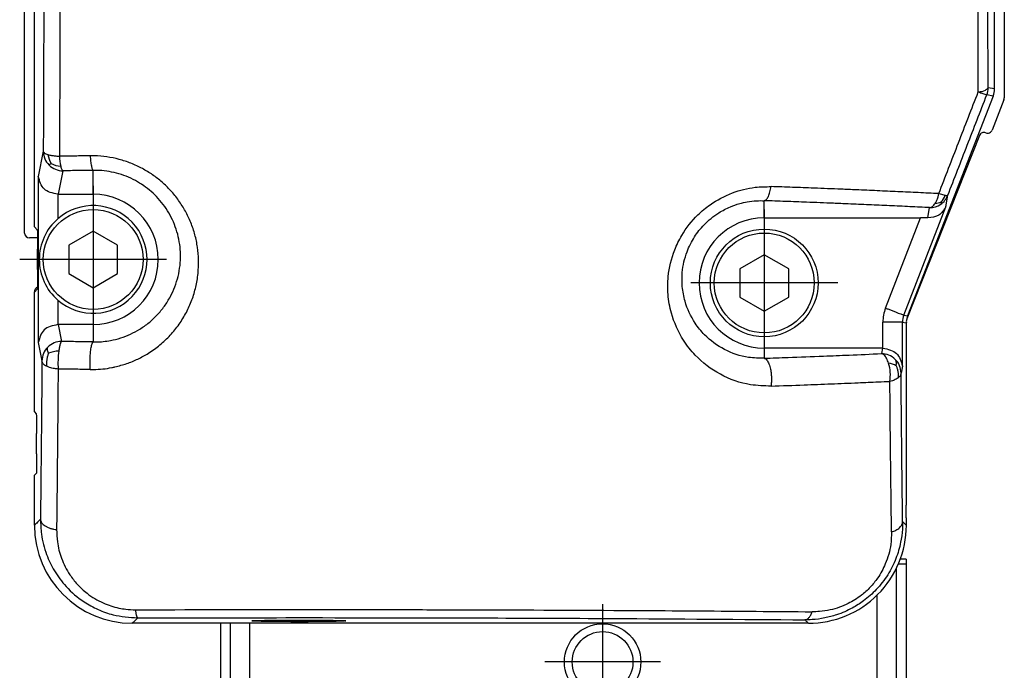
# Model space of a CAD drawing. Header units: millimetres. Extents: x -235 to 2016, y -109 to 485.
# Tile 52 of 54: x 1965 to 2016, y 189 to 222. Entities that reach past the tile are written whole.
import ezdxf

# ---------------------------------------------------------------- set-up
doc = ezdxf.new("R2010")
doc.units = ezdxf.units.MM
doc.linetypes.add('DOT_CENTER', pattern=[14, 12, -1, 0, -1])
doc.layers.add('1', color=7, linetype='Continuous')

# ---------------------------------------------------------------- blocks, each defined once
blk = doc.blocks.new('CABEZA_1__23', base_point=(1975.63, 169.15))
at = {"color": 7, "linetype": 'Continuous'}
for p, q in [((2010.63, 194.348), (2010.321, 194.348)), ((2010.63, 194.348), (2010.63, 194.1)), ((2010.63, 194.1), (2010.63, 187.35)), ((2010.13, 183.5), (2010.13, 193.899)), ((2009.13, 192.508), (2009.13, 183.5)), ((1975.63, 191.08), (1975.63, 187.35)), ((1976.13, 191.08), (1976.13, 183.5)), ((1977.13, 183.5), (1977.13, 191.08)), ((1975.63, 187.35), (1975.63, 187.102)), ((1975.63, 187.102), (1975.63, 178.7)), ((2010.63, 187.35), (2010.63, 187.102)), ((2010.63, 187.102), (2010.63, 178.7)), ((1976.13, 183.5), (1976.13, 183.252)), ((2010.13, 183.252), (2010.13, 183.5)), ((1975.88, 183), (1975.88, 183.252)), ((1975.88, 182.752), (1975.88, 183)), ((1976.88, 183.252), (1976.88, 169.4)), ((2009.38, 169.4), (2009.38, 183.252)), ((2010.38, 183.252), (2010.38, 183)), ((2010.38, 183), (2010.38, 182.752)), ((1975.88, 178.7), (1975.88, 182.752)), ((2010.38, 182.752), (2010.38, 178.7)), ((1975.88, 178.452), (1975.88, 178.7)), ((1975.88, 169.8), (1975.88, 178.452)), ((2010.38, 178.7), (2010.38, 178.452)), ((2010.38, 178.452), (2010.38, 169.8)), ((1975.88, 169.552), (1975.88, 169.8)), ((1975.88, 169.4), (1975.88, 169.552)), ((2010.38, 169.8), (2010.38, 169.552)), ((2010.38, 169.552), (2010.38, 169.4)), ((1982.28, 169.15), (1982.801, 169.152)), ((1982.801, 169.152), (1983.98, 169.15)), ((1983.98, 169.15), (1985.28, 169.15)), ((1985.28, 169.15), (1988.28, 169.15)), ((1988.28, 169.15), (1989.98, 169.15)), ((1996.28, 169.15), (1997.98, 169.15)), ((1997.98, 169.15), (1999.28, 169.15)), ((1999.28, 169.15), (2002.28, 169.15)), ((2002.28, 169.15), (2003.459, 169.152)), ((2003.459, 169.152), (2003.98, 169.15))]:
    blk.add_line(p, q, dxfattribs=at)
blk = doc.blocks.new('CABEZA__24', base_point=(1975.63, 168.652))
at = {"color": 7, "linetype": 'Continuous'}
for p, q in [((2010.63, 194.1), (2010.222, 194.1)), ((2010.63, 194.1), (2010.63, 187.35)), ((2010.13, 183.5), (2010.13, 193.899)), ((2009.13, 192.508), (2009.13, 183.5)), ((1975.63, 191.08), (1975.63, 187.35)), ((1976.13, 191.08), (1976.13, 183.5)), ((1977.13, 183.5), (1977.13, 191.08)), ((1975.63, 187.35), (1975.63, 187.102)), ((1975.63, 187.102), (1975.63, 178.7)), ((2010.63, 187.35), (2010.63, 187.102)), ((2010.63, 187.102), (2010.63, 178.7)), ((1976.13, 183.5), (1976.13, 183.252)), ((1977.13, 183.252), (1977.13, 183.5)), ((2009.13, 183.5), (2009.13, 183.252)), ((2010.13, 183.252), (2010.13, 183.5)), ((1975.88, 183), (1975.88, 183.252)), ((1975.88, 183.252), (1976.13, 183.252)), ((1975.88, 182.752), (1975.88, 183)), ((1976.13, 183.252), (1976.88, 183.252)), ((1976.88, 183.252), (1976.88, 169.4)), ((1976.88, 183.252), (1977.13, 183.252)), ((1977.13, 183.252), (2009.13, 183.252)), ((2009.13, 183.252), (2009.38, 183.252)), ((2009.38, 169.4), (2009.38, 183.252)), ((2009.38, 183.252), (2010.13, 183.252)), ((2010.13, 183.252), (2010.38, 183.252)), ((2010.38, 183.252), (2010.38, 183)), ((2010.38, 183), (2010.38, 182.752)), ((1975.88, 178.7), (1975.88, 182.752)), ((2010.38, 182.752), (2010.38, 178.7)), ((1975.63, 178.7), (1975.63, 178.452)), ((1975.88, 178.452), (1975.63, 178.452)), ((1975.88, 178.452), (1975.88, 178.7)), ((1975.88, 169.8), (1975.88, 178.452)), ((2010.38, 178.7), (2010.38, 178.452)), ((2010.38, 178.452), (2010.38, 169.8)), ((2010.63, 178.452), (2010.38, 178.452)), ((2010.63, 178.7), (2010.63, 178.452)), ((1975.88, 169.552), (1975.88, 169.8)), ((1975.88, 169.4), (1975.88, 169.552)), ((1975.88, 169.152), (1975.88, 169.4)), ((1976.88, 169.4), (1976.88, 169.152)), ((2009.38, 169.152), (2009.38, 169.4)), ((2010.38, 169.8), (2010.38, 169.552)), ((2010.38, 169.552), (2010.38, 169.4)), ((2010.38, 169.4), (2010.38, 169.152)), ((1976.38, 168.652), (1975.88, 169.152)), ((1976.38, 168.652), (1976.88, 169.152)), ((1976.88, 169.152), (1982.28, 169.15)), ((1982.28, 169.15), (1982.801, 169.152)), ((1982.801, 169.152), (1983.98, 169.15)), ((1983.98, 169.15), (1985.28, 169.15)), ((1985.28, 169.15), (1988.28, 169.15)), ((1988.28, 169.15), (1989.98, 169.15)), ((1989.98, 169.15), (1996.28, 169.15)), ((1996.28, 169.15), (1997.98, 169.15)), ((1997.98, 169.15), (1999.28, 169.15)), ((1999.28, 169.15), (2002.28, 169.15)), ((2002.28, 169.15), (2003.459, 169.152)), ((2003.459, 169.152), (2003.98, 169.15)), ((2003.98, 169.15), (2009.38, 169.152)), ((2009.38, 169.152), (2009.88, 168.652)), ((2009.88, 168.652), (2010.38, 169.152)), ((2009.88, 168.652), (1976.38, 168.652))]:
    blk.add_line(p, q, dxfattribs=at)
for radius in [1.95, 1.55]:
    blk.add_circle((1995.13, 189.102), radius, dxfattribs=at)
at = {"layer": '1', "color": 2, "linetype": 'DOT_CENTER'}
for p, q in [((1995.13, 192.052), (1995.13, 186.152)), ((1995.13, 190.807), (1995.13, 187.397)), ((1998.08, 189.102), (1992.18, 189.102)), ((1996.835, 189.102), (1993.425, 189.102))]:
    blk.add_line(p, q, dxfattribs=at)
blk = doc.blocks.new('Li-8_PERFIL__25', base_point=(1965.63, 197.1))
at = {"color": 7, "linetype": 'Continuous'}
for p, q in [((1965.63, 210.996), (1965.63, 225.35)), ((2015.63, 222.85), (2015.63, 217.897)), ((2015.613, 217.806), (2015.009, 216.257)), ((2014.359, 215.975), (2010.652, 206.615)), ((1966.291, 210.746), (1965.88, 210.746)), ((1966.13, 207.986), (1966.13, 207.996)), ((1966.13, 204.6), (1966.13, 207.986)), ((2010.63, 206.407), (2010.63, 203.302)), ((2010.63, 203.302), (2010.63, 199.302)), ((2010.63, 199.302), (2010.63, 197.1))]:
    blk.add_line(p, q, dxfattribs=at)
for centre, start, end in [((2015.38, 217.897), 338.6933, 360), ((2014.592, 215.883), 68.2878, 158.3948), ((2014.776, 216.348), 248.3352, 338.6938), ((1965.88, 210.996), 180, 270), ((1966.38, 207.996), 112.5709, 180), ((2010.88, 206.512), 158.3952, 180)]:
    blk.add_arc(centre, 0.25, start, end, dxfattribs=at)
blk = doc.blocks.new('TAPA_DERECHA__26', base_point=(1966.13, 191.08))
at = {"color": 7, "linetype": 'Continuous'}
for p, q in [((1966.13, 211.314), (1966.13, 225.85)), ((2015.13, 218.354), (2015.13, 222.97)), ((2015.062, 217.992), (2010.698, 206.77)), ((1966.13, 211.314), (1966.277, 211.168)), ((1966.294, 209.132), (1966.294, 210.168)), ((1966.287, 208.142), (1966.13, 207.986)), ((1966.13, 204.6), (1966.13, 207.986)), ((2010.63, 206.407), (2010.63, 203.302)), ((1966.13, 203.954), (1966.13, 204.6)), ((1966.13, 201.868), (1966.13, 203.954)), ((2010.63, 203.302), (2010.63, 199.302)), ((1966.13, 201.868), (1966.227, 201.771)), ((1966.244, 199.735), (1966.244, 200.772)), ((2010.63, 199.302), (2010.63, 197.1)), ((1966.236, 198.745), (1966.13, 198.639)), ((1966.13, 196.078), (1966.13, 198.639)), ((2010.63, 196.453), (2010.63, 197.1)), ((2010.63, 196.453), (2010.63, 196.078)), ((2005.631, 191.08), (1971.129, 191.08)), ((1979.63, 191.241), (1980.323, 191.242))]:
    blk.add_line(p, q, dxfattribs=at)
for centre, radius, start, end in [((2014.131, 218.354), 1, 338.7495, 0), ((1969.13, 209.65), 2.75, 130.9089, 180), ((1969.13, 209.65), 2.75, 180, 229.0911), ((2010.88, 206.512), 0.25, 158.3952, 180), ((2011.581, 206.241), 1.001, 158.0748, 158.7155), ((2011.63, 206.407), 1, 158.7495, 168.0451), ((2011.632, 206.46), 1.003, 177.0077, 182.9912), ((1971.129, 196.078), 4.998, 180, 270), ((2005.632, 196.078), 4.999, 269.9956, 359.9956)]:
    blk.add_arc(centre, radius, start, end, dxfattribs=at)
for points, knots in [([(1966.277, 211.168), (1966.282, 211.008), (1966.293, 210.675), (1966.294, 210.342), (1966.294, 210.168)], [0, 0, 0, 0, 0.477493, 1.000039, 1.000039, 1.000039, 1.000039]), ([(1966.294, 209.132), (1966.294, 208.959), (1966.294, 208.629), (1966.289, 208.299), (1966.287, 208.142)], [0, 0, 0, 0, 0.5201531, 0.9903722, 0.9903722, 0.9903722, 0.9903722]), ([(1970.232, 204.169), (1970.232, 204.169), (1970.236, 204.169), (1970.239, 204.17), (1970.243, 204.171)], [0, 0, 0, 0, 0.00137507, 0.01100052, 0.01100052, 0.01100052, 0.01100052]), ([(1966.227, 201.771), (1966.232, 201.612), (1966.242, 201.279), (1966.243, 200.946), (1966.244, 200.772)], [0, 0, 0, 0, 0.477493, 1.000039, 1.000039, 1.000039, 1.000039]), ([(1966.244, 199.735), (1966.244, 199.562), (1966.243, 199.232), (1966.238, 198.902), (1966.236, 198.745)], [0, 0, 0, 0, 0.5201531, 0.9903722, 0.9903722, 0.9903722, 0.9903722]), ([(1966.357, 196.305), (1966.345, 196.293), (1966.321, 196.27), (1966.272, 196.22), (1966.208, 196.156), (1966.156, 196.104), (1966.13, 196.078)], [0, 0, 0, 0, 0.0502738, 0.1009493, 0.2109298, 0.3209104, 0.3209104, 0.3209104, 0.3209104]), ([(2010.441, 196.268), (2010.457, 196.252), (2010.489, 196.22), (2010.536, 196.173), (2010.583, 196.126), (2010.615, 196.094), (2010.63, 196.078)], [0, 0, 0, 0, 0.0668099, 0.1336198, 0.2006994, 0.267779, 0.267779, 0.267779, 0.267779]), ([(1971.356, 191.306), (1971.341, 191.292), (1971.312, 191.262), (1971.259, 191.209), (1971.198, 191.148), (1971.152, 191.102), (1971.129, 191.08)], [0, 0, 0, 0, 0.0628034, 0.1260089, 0.2234595, 0.32091, 0.32091, 0.32091, 0.32091]), ([(1977.474, 191.22), (1977.503, 191.221), (1977.558, 191.223), (1977.72, 191.227), (1977.956, 191.232), (1978.244, 191.236), (1978.505, 191.239), (1978.792, 191.241), (1979.168, 191.243), (1979.463, 191.242), (1979.63, 191.241)], [0, 0, 0, 0, 0.085046, 0.164791, 0.485869, 0.793994, 1.027947, 1.271136, 1.653156, 2.156128, 2.156128, 2.156128, 2.156128]), ([(1980.323, 191.242), (1980.41, 191.241), (1980.555, 191.24), (1980.778, 191.239), (1981.017, 191.236), (1981.306, 191.232), (1981.58, 191.226), (1981.787, 191.221), (1981.886, 191.216), (1981.922, 191.214)], [0, 0, 0, 0, 0.260958, 0.434896, 0.668462, 0.978418, 1.301769, 1.49193, 1.599116, 1.599116, 1.599116, 1.599116]), ([(2005.457, 191.253), (2005.472, 191.239), (2005.501, 191.21), (2005.544, 191.166), (2005.588, 191.123), (2005.617, 191.094), (2005.631, 191.08)], [0, 0, 0, 0, 0.0614292, 0.1228584, 0.1842875, 0.2457166, 0.2457166, 0.2457166, 0.2457166])]:
    blk.add_open_spline(points, degree=3, knots=knots, dxfattribs=at)
blk = doc.blocks.new('TAPA_IZQUIERDA__27', base_point=(1966.13, 191.08))
at = {"color": 7, "linetype": 'Continuous'}
for p, q in [((1966.13, 211.314), (1966.13, 225.85)), ((2015.13, 218.354), (2015.13, 222.97)), ((2015.13, 218.354), (2014.805, 218.415)), ((2015.062, 217.992), (2010.698, 206.77)), ((2015.062, 217.992), (2014.738, 218.053)), ((1966.585, 215.171), (1966.33, 213.891)), ((1967.585, 214.175), (1967.345, 212.975)), ((1969.13, 212.975), (1969.13, 214.199)), ((1966.33, 213.891), (1966.33, 205.409)), ((1967.33, 212.975), (1967.33, 211.728)), ((1967.345, 212.975), (1969.13, 212.975)), ((2003.38, 211.775), (2003.38, 212.649)), ((2012.286, 213.008), (2012.613, 212.924)), ((2012.646, 212.329), (2012.751, 212.928)), ((2010.499, 206.807), (2012.646, 212.329)), ((2011.728, 211.77), (2011.819, 212.294)), ((2003.38, 211.775), (2011.358, 211.775)), ((2009.567, 207.17), (2011.358, 211.775)), ((1966.13, 211.314), (1966.277, 211.168)), ((1969.13, 211.093), (1967.88, 210.372)), ((1970.38, 210.372), (1969.13, 211.093)), ((1966.294, 209.132), (1966.294, 210.168)), ((1967.88, 210.372), (1967.88, 208.928)), ((1970.38, 208.928), (1970.38, 210.372)), ((2003.38, 209.893), (2002.13, 209.172)), ((2004.63, 209.172), (2003.38, 209.893)), ((2002.13, 209.172), (2002.13, 207.728)), ((2004.63, 207.728), (2004.63, 209.172)), ((1967.88, 208.928), (1969.13, 208.207)), ((1969.13, 208.207), (1970.38, 208.928)), ((1966.287, 208.142), (1966.13, 207.986)), ((1966.13, 204.6), (1966.13, 207.986)), ((1967.33, 207.572), (1967.33, 206.325)), ((2002.13, 207.728), (2003.38, 207.007)), ((2003.38, 207.007), (2004.63, 207.728)), ((2010.499, 206.807), (2010.698, 206.77)), ((1969.13, 206.325), (1967.345, 206.325)), ((1967.345, 206.325), (1967.517, 205.463)), ((1969.13, 206.325), (1969.13, 205.439)), ((2009.431, 205.125), (2009.431, 206.445)), ((2010.431, 206.445), (2010.63, 206.407)), ((2010.431, 204.209), (2010.431, 206.445)), ((2010.63, 206.407), (2010.63, 203.302)), ((1966.33, 205.409), (1966.518, 204.467)), ((2009.415, 205.125), (2003.38, 205.125)), ((2003.38, 205.125), (2003.38, 204.605)), ((2009.415, 205.125), (2009.359, 204.842)), ((1966.13, 203.954), (1966.13, 204.6)), ((2010.431, 204.209), (2010.359, 203.846)), ((1966.13, 201.868), (1966.13, 203.954)), ((2010.63, 203.302), (2010.63, 199.302)), ((1966.13, 201.868), (1966.227, 201.771)), ((1966.244, 199.735), (1966.244, 200.772)), ((2010.63, 199.302), (2010.63, 197.1)), ((1966.236, 198.745), (1966.13, 198.639)), ((1966.13, 196.078), (1966.13, 198.639)), ((2010.63, 196.453), (2010.63, 197.1)), ((2010.63, 196.453), (2010.63, 196.078)), ((2005.631, 191.08), (1971.129, 191.08)), ((1979.63, 191.241), (1980.323, 191.242))]:
    blk.add_line(p, q, dxfattribs=at)
for centre, radius in [((1969.13, 209.65), 2.55), ((2003.38, 208.45), 2.75), ((2003.38, 208.45), 2.55)]:
    blk.add_circle(centre, radius, dxfattribs=at)
for centre, radius, start, end in [((2013.806, 218.415), 1, 338.7728, 0.0233), ((2014.131, 218.354), 1, 338.7495, 0), ((1967.581, 215.173), 0.996, 180.1182, 225.1356), ((1967.936, 215.146), 1.121, 187.1558, 211.9386), ((1970.296, 215.021), 2.888, 182.0702, 192.3025), ((1967.584, 215.172), 0.997, 224.9786, 270.0647), ((1967.551, 215.545), 1.143, 240.3153, 266.1852), ((1969.13, 209.65), 3.325, 270, 90), ((2012.046, 213.402), 0.892, 273.9111, 293.9654), ((2011.82, 213.294), 1.001, 304.3062, 338.5445), ((2011.606, 213.305), 1.076, 318.1831, 339.2846), ((1969.13, 209.65), 2.75, 229.0911, 130.9089), ((2011.821, 213.295), 1.001, 269.908, 304.2056), ((1969.13, 209.65), 2.75, 130.9089, 180), ((2003.38, 208.45), 3.325, 90, 270), ((1969.13, 209.65), 2.75, 180, 229.0911), ((2011.431, 206.445), 2, 158.7494, 180.0001), ((2011.431, 206.445), 1, 158.7492, 180.0003), ((2010.88, 206.512), 0.25, 158.3952, 180), ((2011.581, 206.241), 1.001, 158.0748, 158.7155), ((2011.63, 206.407), 1, 158.7495, 168.0451), ((2011.632, 206.46), 1.003, 177.0077, 182.9912), ((1967.52, 204.463), 1.002, 135.0085, 179.7376), ((1967.519, 204.46), 1.003, 90.0743, 134.8826), ((1967.414, 203.529), 1.446, 91.5936, 112.8952), ((1972.565, 204.332), 5.231, 172.9504, 183.0084), ((2009.36, 203.845), 0.997, 44.9786, 90.0646), ((2009.363, 203.844), 0.996, 0.1182, 45.1356), ((2009.607, 203.328), 1.03, 60.5586, 83.3612), ((2007.723, 203.748), 2.092, 351.1616, 16.743), ((1971.129, 196.078), 4.998, 180, 270), ((2005.632, 196.078), 4.999, 269.9956, 359.9956)]:
    blk.add_arc(centre, radius, start, end, dxfattribs=at)
for points, knots in [([(2014.301, 218.207), (2014.286, 222.929), (2014.255, 232.38), (2014.284, 241.831), (2014.298, 246.561)], [0, 0, 0, 0, 14.166034, 28.353437, 28.353437, 28.353437, 28.353437]), ([(2014.805, 218.415), (2014.79, 223.07), (2014.76, 232.386), (2014.788, 241.702), (2014.802, 246.363)], [0, 0, 0, 0, 13.963695, 27.94841, 27.94841, 27.94841, 27.94841]), ([(1967.436, 243.76), (1967.445, 238.926), (1967.463, 229.312), (1967.428, 219.697), (1967.41, 214.916)], [0, 0, 0, 0, 14.499701, 28.84344, 28.84344, 28.84344, 28.84344]), ([(1966.61, 243.602), (1966.619, 238.838), (1966.637, 229.361), (1966.602, 219.884), (1966.585, 215.171)], [0, 0, 0, 0, 14.292562, 28.431391, 28.431391, 28.431391, 28.431391]), ([(2012.286, 213.008), (2012.621, 213.873), (2013.291, 215.607), (2013.964, 217.34), (2014.301, 218.207)], [0, 0, 0, 0, 2.783708, 5.576077, 5.576077, 5.576077, 5.576077]), ([(2014.301, 218.207), (2014.432, 218.219), (2014.626, 218.237), (2014.761, 218.371), (2014.805, 218.415)], [0, 0, 0, 0, 0.3755367, 0.5592449, 0.5592449, 0.5592449, 0.5592449]), ([(2014.301, 218.207), (2014.381, 218.177), (2014.526, 218.123), (2014.672, 218.074), (2014.738, 218.053)], [0, 0, 0, 0, 0.2573723, 0.4632662, 0.4632662, 0.4632662, 0.4632662]), ([(2012.751, 212.928), (2013.081, 213.781), (2013.742, 215.489), (2014.405, 217.197), (2014.738, 218.053)], [0, 0, 0, 0, 2.743941, 5.496419, 5.496419, 5.496419, 5.496419]), ([(1966.585, 215.171), (1966.59, 215.155), (1966.601, 215.119), (1966.651, 215.08), (1966.725, 215.039), (1966.785, 215.019), (1966.824, 215.006)], [0, 0, 0, 0, 0.0479246, 0.111575, 0.1814466, 0.3029624, 0.3029624, 0.3029624, 0.3029624]), ([(1966.824, 215.006), (1966.858, 214.996), (1966.945, 214.972), (1967.094, 214.946), (1967.255, 214.926), (1967.363, 214.919), (1967.41, 214.916)], [0, 0, 0, 0, 0.1054737, 0.2704306, 0.4528648, 0.5944885, 0.5944885, 0.5944885, 0.5944885]), ([(1968.978, 214.94), (1968.847, 214.938), (1968.586, 214.935), (1968.194, 214.929), (1967.802, 214.923), (1967.541, 214.918), (1967.41, 214.916)], [0, 0, 0, 0, 0.392548, 0.784697, 1.176628, 1.568131, 1.568131, 1.568131, 1.568131]), ([(1970.243, 204.171), (1970.445, 204.221), (1970.846, 204.32), (1971.417, 204.557), (1971.99, 204.871), (1972.548, 205.275), (1973.073, 205.772), (1973.525, 206.331), (1973.895, 206.936), (1974.181, 207.576), (1974.382, 208.24), (1974.497, 208.927), (1974.523, 209.609), (1974.466, 210.274), (1974.334, 210.915), (1974.126, 211.534), (1973.847, 212.121), (1973.502, 212.669), (1973.101, 213.164), (1972.653, 213.602), (1972.169, 213.979), (1971.638, 214.305), (1971.064, 214.571), (1970.456, 214.77), (1969.832, 214.898), (1969.393, 214.935), (1969.151, 214.94), (1969.099, 214.941), (1969.041, 214.941), (1968.999, 214.941), (1968.978, 214.94)], [0, 0, 0, 0, 0.623001, 1.238959, 1.850371, 2.578607, 3.297677, 4.012736, 4.728493, 5.420804, 6.111226, 6.804132, 7.504153, 8.151791, 8.803821, 9.463263, 10.104023, 10.749584, 11.401724, 12.011336, 12.623257, 13.237991, 13.878456, 14.516176, 15.151958, 15.78644, 15.833129, 15.879767, 15.942636, 16.005498, 16.005498, 16.005498, 16.005498]), ([(1968.978, 214.94), (1968.981, 214.894), (1968.987, 214.803), (1969, 214.669), (1969.016, 214.545), (1969.035, 214.436), (1969.056, 214.344), (1969.079, 214.275), (1969.1, 214.225), (1969.122, 214.206), (1969.13, 214.199)], [0, 0, 0, 0, 0.1392855, 0.2748999, 0.4015642, 0.5142071, 0.60862, 0.6822043, 0.7344028, 0.7677741, 0.7677741, 0.7677741, 0.7677741]), ([(1966.985, 214.553), (1966.97, 214.54), (1966.946, 214.519), (1966.915, 214.492), (1966.894, 214.476), (1966.882, 214.469), (1966.878, 214.467)], [0, 0, 0, 0, 0.0601227, 0.0943298, 0.1246515, 0.136816, 0.136816, 0.136816, 0.136816]), ([(1967.475, 214.405), (1967.482, 214.375), (1967.496, 214.32), (1967.524, 214.251), (1967.55, 214.2), (1967.574, 214.182), (1967.585, 214.175)], [0, 0, 0, 0, 0.094672, 0.169877, 0.2227139, 0.2608491, 0.2608491, 0.2608491, 0.2608491]), ([(1969.13, 214.199), (1969.001, 214.197), (1968.744, 214.193), (1968.357, 214.187), (1967.971, 214.181), (1967.713, 214.177), (1967.585, 214.175)], [0, 0, 0, 0, 0.38694, 0.773487, 1.159819, 1.545729, 1.545729, 1.545729, 1.545729]), ([(1969.13, 205.439), (1969.154, 205.438), (1969.202, 205.438), (1969.373, 205.439), (1969.645, 205.455), (1970.07, 205.516), (1970.54, 205.634), (1971.041, 205.828), (1971.527, 206.089), (1971.988, 206.416), (1972.411, 206.812), (1972.777, 207.257), (1973.077, 207.74), (1973.311, 208.252), (1973.477, 208.785), (1973.574, 209.338), (1973.599, 209.887), (1973.557, 210.424), (1973.453, 210.941), (1973.287, 211.442), (1973.064, 211.917), (1972.787, 212.361), (1972.464, 212.763), (1972.103, 213.118), (1971.712, 213.423), (1971.282, 213.688), (1970.818, 213.903), (1970.326, 214.064), (1969.821, 214.166), (1969.466, 214.195), (1969.27, 214.199), (1969.228, 214.199), (1969.181, 214.199), (1969.147, 214.199), (1969.13, 214.199)], [0, 0, 0, 0, 0.071163, 0.142191, 0.515557, 0.887199, 1.42941, 1.964839, 2.495938, 3.078905, 3.655364, 4.228816, 4.80243, 5.357917, 5.913425, 6.471676, 7.035675, 7.557729, 8.083965, 8.61649, 9.134036, 9.655726, 10.183267, 10.676359, 11.17111, 11.668798, 12.187426, 12.703138, 13.217174, 13.730628, 13.768439, 13.806205, 13.857028, 13.90778, 13.90778, 13.90778, 13.90778]), ([(1967.33, 212.975), (1967.063, 213.031), (1966.546, 213.141), (1966.4, 213.646), (1966.33, 213.891)], [0, 0, 0, 0, 0.75246, 1.460842, 1.460842, 1.460842, 1.460842]), ([(2003.725, 203.186), (2003.375, 203.196), (2002.48, 203.22), (2001.104, 203.714), (1999.969, 204.573), (1999.123, 205.654), (1998.642, 206.723), (1998.445, 207.844), (1998.454, 208.941), (1998.7, 209.969), (1999.224, 211.04), (1999.843, 211.828), (2000.728, 212.563), (2001.708, 213.079), (2002.784, 213.356), (2003.453, 213.365), (2003.725, 213.368)], [0, 0, 0, 0, 1.046799, 2.67749, 4.284867, 5.251107, 6.776655, 7.740452, 8.646259, 10.053374, 10.86698, 12.210009, 13.018307, 14.309069, 15.498212, 16.311409, 16.311409, 16.311409, 16.311409]), ([(2003.38, 212.649), (2003.399, 212.655), (2003.439, 212.669), (2003.493, 212.718), (2003.545, 212.786), (2003.594, 212.875), (2003.637, 212.982), (2003.674, 213.103), (2003.704, 213.233), (2003.718, 213.323), (2003.725, 213.368)], [0, 0, 0, 0, 0.0576944, 0.1275685, 0.2129472, 0.3144905, 0.4306966, 0.5583556, 0.6932997, 0.8310393, 0.8310393, 0.8310393, 0.8310393]), ([(2012.286, 213.008), (2011.936, 213.025), (2011.241, 213.06), (2010.194, 213.109), (2009.141, 213.156), (2008.176, 213.198), (2007.1, 213.242), (2006.017, 213.285), (2004.823, 213.33), (2004.092, 213.355), (2003.725, 213.368)], [0, 0, 0, 0, 1.049806, 2.087305, 3.145298, 4.213562, 4.984876, 6.373929, 7.467241, 8.568794, 8.568794, 8.568794, 8.568794]), ([(2003.38, 204.605), (2003.112, 204.609), (2002.411, 204.621), (2001.327, 204.993), (2000.422, 205.658), (1999.735, 206.507), (1999.343, 207.355), (1999.177, 208.249), (1999.176, 209.109), (1999.375, 209.982), (1999.785, 210.798), (2000.326, 211.483), (2000.959, 211.999), (2001.594, 212.33), (2002.09, 212.503), (2002.539, 212.604), (2002.96, 212.655), (2003.25, 212.651), (2003.38, 212.649)], [0, 0, 0, 0, 0.804346, 2.096906, 3.358663, 4.124629, 5.352803, 6.11537, 6.835572, 7.919971, 8.767781, 9.554176, 10.522968, 11.192347, 11.694613, 12.092319, 12.571113, 12.962535, 12.962535, 12.962535, 12.962535]), ([(2011.819, 212.294), (2011.485, 212.31), (2010.8, 212.344), (2009.768, 212.393), (2008.719, 212.44), (2007.767, 212.481), (2006.707, 212.525), (2005.639, 212.567), (2004.463, 212.611), (2003.742, 212.636), (2003.38, 212.649)], [0, 0, 0, 0, 1.003677, 2.057486, 3.10036, 4.153367, 4.91493, 6.282872, 7.360564, 8.44638, 8.44638, 8.44638, 8.44638]), ([(2012.107, 212.513), (2012.128, 212.547), (2012.172, 212.62), (2012.218, 212.736), (2012.259, 212.866), (2012.276, 212.956), (2012.286, 213.008)], [0, 0, 0, 0, 0.122034, 0.2541748, 0.37279, 0.5301946, 0.5301946, 0.5301946, 0.5301946]), ([(2012.408, 212.587), (2012.409, 212.575), (2012.409, 212.55), (2012.407, 212.517), (2012.399, 212.487), (2012.389, 212.474), (2012.384, 212.467)], [0, 0, 0, 0, 0.0369715, 0.0737233, 0.1014059, 0.1256589, 0.1256589, 0.1256589, 0.1256589]), ([(2012.613, 212.924), (2012.633, 212.921), (2012.665, 212.916), (2012.707, 212.913), (2012.734, 212.918), (2012.747, 212.925), (2012.751, 212.928)], [0, 0, 0, 0, 0.0602516, 0.0965201, 0.1270449, 0.1408961, 0.1408961, 0.1408961, 0.1408961]), ([(2012.646, 212.329), (2012.541, 212.168), (2012.324, 211.837), (2011.93, 211.793), (2011.728, 211.77)], [0, 0, 0, 0, 0.549418, 1.126972, 1.126972, 1.126972, 1.126972]), ([(2011.819, 212.294), (2011.848, 212.301), (2011.901, 212.314), (2011.975, 212.362), (2012.045, 212.426), (2012.086, 212.482), (2012.107, 212.513)], [0, 0, 0, 0, 0.0880981, 0.162402, 0.2610982, 0.3714433, 0.3714433, 0.3714433, 0.3714433]), ([(2011.728, 211.77), (2011.667, 211.771), (2011.544, 211.774), (2011.421, 211.775), (2011.358, 211.775)], [0, 0, 0, 0, 0.1812667, 0.3694171, 0.3694171, 0.3694171, 0.3694171]), ([(1966.277, 211.168), (1966.282, 211.008), (1966.293, 210.675), (1966.294, 210.342), (1966.294, 210.168)], [0, 0, 0, 0, 0.477493, 1.000039, 1.000039, 1.000039, 1.000039]), ([(1966.294, 209.132), (1966.294, 208.959), (1966.294, 208.629), (1966.289, 208.299), (1966.287, 208.142)], [0, 0, 0, 0, 0.5201531, 0.9903722, 0.9903722, 0.9903722, 0.9903722]), ([(2009.567, 207.17), (2009.623, 207.148), (2009.736, 207.104), (2009.905, 207.038), (2010.067, 206.975), (2010.211, 206.919), (2010.33, 206.873), (2010.417, 206.839), (2010.47, 206.819), (2010.493, 206.81), (2010.499, 206.807)], [0, 0, 0, 0, 0.180268, 0.3645297, 0.5420008, 0.7009093, 0.8307591, 0.924688, 0.9810188, 0.9998477, 0.9998477, 0.9998477, 0.9998477]), ([(1967.33, 206.325), (1967.063, 206.269), (1966.546, 206.159), (1966.4, 205.654), (1966.33, 205.409)], [0, 0, 0, 0, 0.75246, 1.460842, 1.460842, 1.460842, 1.460842]), ([(2010.431, 206.445), (2010.425, 206.445), (2010.4, 206.445), (2010.343, 206.445), (2010.25, 206.445), (2010.122, 206.445), (2009.967, 206.445), (2009.794, 206.445), (2009.613, 206.445), (2009.491, 206.445), (2009.431, 206.445)], [0, 0, 0, 0, 0.0188289, 0.0751597, 0.1690886, 0.2989384, 0.4578469, 0.635318, 0.8195797, 0.9998477, 0.9998477, 0.9998477, 0.9998477]), ([(1966.852, 204.86), (1966.84, 204.894), (1966.817, 204.958), (1966.795, 205.046), (1966.787, 205.12), (1966.804, 205.156), (1966.811, 205.171)], [0, 0, 0, 0, 0.1056958, 0.2056714, 0.2729572, 0.3221934, 0.3221934, 0.3221934, 0.3221934]), ([(1967.517, 205.463), (1967.504, 205.45), (1967.467, 205.413), (1967.437, 205.31), (1967.4, 205.161), (1967.383, 205.042), (1967.374, 204.974)], [0, 0, 0, 0, 0.0544729, 0.1566922, 0.3132429, 0.5177123, 0.5177123, 0.5177123, 0.5177123]), ([(1969.13, 205.439), (1969.082, 205.439), (1968.94, 205.441), (1968.671, 205.445), (1968.316, 205.451), (1967.92, 205.457), (1967.652, 205.461), (1967.517, 205.463)], [0, 0, 0, 0, 0.145796, 0.424404, 0.80723, 1.210462, 1.613232, 1.613232, 1.613232, 1.613232]), ([(1968.978, 204.032), (1968.975, 204.1), (1968.969, 204.245), (1968.969, 204.472), (1968.978, 204.71), (1968.995, 204.917), (1969.015, 205.082), (1969.036, 205.2), (1969.058, 205.301), (1969.084, 205.375), (1969.108, 205.423), (1969.126, 205.435), (1969.13, 205.438), (1969.13, 205.439)], [0, 0, 0, 0, 0.203602, 0.435766, 0.681204, 0.917693, 1.058812, 1.179842, 1.277601, 1.365175, 1.418347, 1.430668, 1.432428, 1.432428, 1.432428, 1.432428]), ([(2009.431, 205.125), (2009.698, 205.069), (2010.215, 204.959), (2010.361, 204.454), (2010.431, 204.209)], [0, 0, 0, 0, 0.75246, 1.460842, 1.460842, 1.460842, 1.460842]), ([(1966.852, 204.86), (1966.833, 204.809), (1966.794, 204.7), (1966.755, 204.532), (1966.739, 204.361), (1966.75, 204.252), (1966.756, 204.199)], [0, 0, 0, 0, 0.1645949, 0.3482043, 0.5150696, 0.6759814, 0.6759814, 0.6759814, 0.6759814]), ([(2003.38, 204.605), (2003.786, 204.619), (2004.794, 204.654), (2006.236, 204.71), (2007.822, 204.774), (2008.808, 204.818), (2009.359, 204.842)], [0, 0, 0, 0, 1.218532, 3.023906, 4.328647, 5.983164, 5.983164, 5.983164, 5.983164]), ([(2003.38, 204.605), (2003.383, 204.604), (2003.388, 204.603), (2003.421, 204.595), (2003.479, 204.552), (2003.543, 204.472), (2003.598, 204.368), (2003.645, 204.248), (2003.692, 204.081), (2003.729, 203.871), (2003.749, 203.629), (2003.748, 203.4), (2003.732, 203.254), (2003.725, 203.186)], [0, 0, 0, 0, 0.007511, 0.015023, 0.103088, 0.213743, 0.32319, 0.452725, 0.600405, 0.843168, 1.092012, 1.325946, 1.530866, 1.530866, 1.530866, 1.530866]), ([(2009.726, 204.351), (2009.694, 204.439), (2009.638, 204.593), (2009.515, 204.778), (2009.404, 204.824), (2009.359, 204.842)], [0, 0, 0, 0, 0.2831882, 0.4935999, 0.6367206, 0.6367206, 0.6367206, 0.6367206]), ([(2010.113, 204.225), (2010.116, 204.257), (2010.122, 204.322), (2010.12, 204.412), (2010.104, 204.492), (2010.078, 204.531), (2010.065, 204.55)], [0, 0, 0, 0, 0.0973215, 0.1950517, 0.2703107, 0.3362285, 0.3362285, 0.3362285, 0.3362285]), ([(1966.518, 204.467), (1966.512, 203.8), (1966.501, 202.427), (1966.481, 200.319), (1966.461, 198.294), (1966.447, 196.974), (1966.441, 196.389)], [0, 0, 0, 0, 2.003318, 4.116785, 6.324161, 8.078553, 8.078553, 8.078553, 8.078553]), ([(1966.756, 204.199), (1966.72, 204.218), (1966.656, 204.253), (1966.582, 204.318), (1966.531, 204.389), (1966.522, 204.44), (1966.518, 204.467)], [0, 0, 0, 0, 0.1194923, 0.2206831, 0.2932621, 0.3749137, 0.3749137, 0.3749137, 0.3749137]), ([(1967.342, 204.057), (1967.281, 204.063), (1967.176, 204.074), (1967.03, 204.103), (1966.893, 204.139), (1966.804, 204.178), (1966.756, 204.199)], [0, 0, 0, 0, 0.1821877, 0.3170088, 0.4475042, 0.6062168, 0.6062168, 0.6062168, 0.6062168]), ([(1967.342, 204.057), (1967.336, 203.343), (1967.325, 201.95), (1967.306, 199.882), (1967.286, 197.865), (1967.271, 196.525), (1967.264, 195.862)], [0, 0, 0, 0, 2.144492, 4.176451, 6.206322, 8.195955, 8.195955, 8.195955, 8.195955]), ([(1968.978, 204.032), (1968.929, 204.033), (1968.785, 204.035), (1968.513, 204.039), (1968.153, 204.044), (1967.751, 204.051), (1967.478, 204.055), (1967.342, 204.057)], [0, 0, 0, 0, 0.147909, 0.430554, 0.818928, 1.228004, 1.636611, 1.636611, 1.636611, 1.636611]), ([(1968.978, 204.032), (1969.008, 204.032), (1969.067, 204.031), (1969.283, 204.034), (1969.624, 204.054), (1969.957, 204.105), (1970.16, 204.144), (1970.208, 204.16), (1970.232, 204.169)], [0, 0, 0, 0, 0.089051, 0.178053, 0.646533, 1.112409, 1.188492, 1.264756, 1.264756, 1.264756, 1.264756]), ([(1970.232, 204.169), (1970.235, 204.169), (1970.239, 204.17), (1970.242, 204.171), (1970.243, 204.171)], [0, 0, 0, 0, 0.00962546, 0.01100052, 0.01100052, 0.01100052, 0.01100052]), ([(2010.113, 204.225), (2010.131, 204.175), (2010.169, 204.072), (2010.206, 203.913), (2010.22, 203.751), (2010.207, 203.647), (2010.201, 203.595)], [0, 0, 0, 0, 0.1577146, 0.3302137, 0.4880934, 0.643325, 0.643325, 0.643325, 0.643325]), ([(2010.201, 203.595), (2010.173, 203.577), (2010.115, 203.538), (2010.02, 203.496), (2009.911, 203.456), (2009.834, 203.438), (2009.79, 203.427)], [0, 0, 0, 0, 0.0995502, 0.2096466, 0.3120454, 0.4472583, 0.4472583, 0.4472583, 0.4472583]), ([(2010.359, 203.846), (2010.357, 203.826), (2010.352, 203.78), (2010.32, 203.714), (2010.269, 203.649), (2010.224, 203.614), (2010.201, 203.595)], [0, 0, 0, 0, 0.0595748, 0.1368394, 0.2165824, 0.3058784, 0.3058784, 0.3058784, 0.3058784]), ([(2010.441, 196.268), (2010.434, 196.846), (2010.422, 197.86), (2010.407, 199.094), (2010.393, 200.377), (2010.377, 201.889), (2010.365, 203.181), (2010.359, 203.846)], [0, 0, 0, 0, 1.73354, 3.042752, 3.7024, 5.584152, 7.578411, 7.578411, 7.578411, 7.578411]), ([(2003.725, 203.186), (2004.288, 203.206), (2005.31, 203.242), (2006.79, 203.299), (2008.054, 203.351), (2009.054, 203.394), (2009.595, 203.418), (2009.79, 203.427)], [0, 0, 0, 0, 1.690946, 3.067729, 4.444739, 5.485723, 6.069877, 6.069877, 6.069877, 6.069877]), ([(2009.874, 195.745), (2009.866, 196.362), (2009.851, 197.612), (2009.829, 199.535), (2009.808, 201.478), (2009.796, 202.789), (2009.79, 203.427)], [0, 0, 0, 0, 1.852313, 3.750515, 5.768445, 7.6827, 7.6827, 7.6827, 7.6827]), ([(1966.227, 201.771), (1966.232, 201.612), (1966.242, 201.279), (1966.243, 200.946), (1966.244, 200.772)], [0, 0, 0, 0, 0.477493, 1.000039, 1.000039, 1.000039, 1.000039]), ([(1966.244, 199.735), (1966.244, 199.562), (1966.243, 199.232), (1966.238, 198.902), (1966.236, 198.745)], [0, 0, 0, 0, 0.5201531, 0.9903722, 0.9903722, 0.9903722, 0.9903722]), ([(1966.357, 196.305), (1966.345, 196.293), (1966.321, 196.27), (1966.272, 196.22), (1966.208, 196.156), (1966.156, 196.104), (1966.13, 196.078)], [0, 0, 0, 0, 0.0502738, 0.1009493, 0.2109298, 0.3209104, 0.3209104, 0.3209104, 0.3209104]), ([(1966.441, 196.389), (1966.427, 196.375), (1966.399, 196.347), (1966.371, 196.319), (1966.357, 196.305)], [0, 0, 0, 0, 0.0590358, 0.1184773, 0.1184773, 0.1184773, 0.1184773]), ([(1966.441, 196.389), (1966.45, 196.135), (1966.472, 195.523), (1966.708, 194.624), (1967.139, 193.722), (1967.767, 192.878), (1968.54, 192.216), (1969.372, 191.764), (1970.285, 191.433), (1970.98, 191.384), (1971.405, 191.354)], [0, 0, 0, 0, 0.761764, 1.833169, 2.757996, 3.749836, 4.966413, 5.776181, 6.584898, 7.854664, 7.854664, 7.854664, 7.854664]), ([(1966.441, 196.389), (1966.444, 196.36), (1966.452, 196.297), (1966.5, 196.207), (1966.576, 196.12), (1966.68, 196.042), (1966.808, 195.974), (1966.952, 195.921), (1967.105, 195.882), (1967.211, 195.868), (1967.264, 195.862)], [0, 0, 0, 0, 0.088345, 0.187567, 0.301608, 0.431774, 0.576483, 0.73163, 0.89174, 1.051105, 1.051105, 1.051105, 1.051105]), ([(2010.441, 196.268), (2010.44, 196.137), (2010.435, 195.784), (2010.345, 195.147), (2010.116, 194.356), (2009.699, 193.533), (2009.134, 192.8), (2008.506, 192.244), (2007.95, 191.888), (2007.484, 191.661), (2007.017, 191.481), (2006.459, 191.334), (2005.916, 191.26), (2005.578, 191.255), (2005.457, 191.253)], [0, 0, 0, 0, 0.393386, 1.058375, 1.92249, 2.852806, 3.809035, 4.680006, 5.355016, 5.783227, 6.233792, 6.855616, 7.510215, 7.870871, 7.870871, 7.870871, 7.870871]), ([(2009.874, 195.745), (2009.913, 195.756), (2009.991, 195.78), (2010.1, 195.829), (2010.199, 195.887), (2010.284, 195.954), (2010.353, 196.028), (2010.402, 196.106), (2010.434, 196.187), (2010.439, 196.241), (2010.441, 196.268)], [0, 0, 0, 0, 0.1225287, 0.2425472, 0.3576822, 0.4659994, 0.5663152, 0.6584761, 0.7433402, 0.8225994, 0.8225994, 0.8225994, 0.8225994]), ([(2010.441, 196.268), (2010.457, 196.252), (2010.489, 196.22), (2010.536, 196.173), (2010.583, 196.126), (2010.615, 196.094), (2010.63, 196.078)], [0, 0, 0, 0, 0.0668099, 0.1336198, 0.2006994, 0.267779, 0.267779, 0.267779, 0.267779]), ([(1967.264, 195.862), (1967.271, 195.654), (1967.288, 195.157), (1967.494, 194.363), (1967.86, 193.636), (1968.321, 193.045), (1968.875, 192.532), (1969.473, 192.173), (1970.037, 191.956), (1970.425, 191.853), (1970.842, 191.783), (1971.124, 191.774), (1971.286, 191.769)], [0, 0, 0, 0, 0.623777, 1.48879, 2.43462, 3.045708, 3.728306, 4.690685, 5.11521, 5.536831, 5.895024, 6.380821, 6.380821, 6.380821, 6.380821]), ([(2009.874, 195.745), (2009.868, 195.531), (2009.85, 194.972), (2009.616, 194.16), (2009.222, 193.436), (2008.794, 192.906), (2008.299, 192.455), (2007.761, 192.116), (2007.218, 191.886), (2006.729, 191.747), (2006.26, 191.673), (2005.947, 191.668), (2005.817, 191.665)], [0, 0, 0, 0, 0.640953, 1.673205, 2.498029, 3.099415, 3.709145, 4.500884, 4.991836, 5.474118, 6.021616, 6.411859, 6.411859, 6.411859, 6.411859]), ([(1971.286, 191.769), (1973.968, 191.774), (1978.704, 191.783), (1984.634, 191.777), (1990.603, 191.763), (1996.426, 191.737), (2002.007, 191.7), (2004.865, 191.674), (2005.817, 191.665)], [0, 0, 0, 0, 8.047294, 14.208223, 17.788399, 25.956756, 31.675119, 34.531471, 34.531471, 34.531471, 34.531471]), ([(1971.286, 191.769), (1971.288, 191.74), (1971.294, 191.683), (1971.305, 191.603), (1971.319, 191.532), (1971.334, 191.471), (1971.35, 191.423), (1971.366, 191.39), (1971.382, 191.366), (1971.396, 191.359), (1971.405, 191.354)], [0, 0, 0, 0, 0.0883247, 0.1699303, 0.2428821, 0.3055522, 0.3567641, 0.3960314, 0.4139263, 0.4422599, 0.4422599, 0.4422599, 0.4422599]), ([(2005.457, 191.253), (2005.475, 191.255), (2005.511, 191.259), (2005.564, 191.282), (2005.616, 191.318), (2005.665, 191.367), (2005.71, 191.427), (2005.752, 191.499), (2005.788, 191.579), (2005.807, 191.636), (2005.817, 191.665)], [0, 0, 0, 0, 0.0523681, 0.1087081, 0.1707596, 0.2395841, 0.315492, 0.3980756, 0.4863837, 0.5790784, 0.5790784, 0.5790784, 0.5790784]), ([(1971.356, 191.306), (1971.341, 191.292), (1971.312, 191.262), (1971.259, 191.209), (1971.198, 191.148), (1971.152, 191.102), (1971.129, 191.08)], [0, 0, 0, 0, 0.0628034, 0.1260089, 0.2234595, 0.32091, 0.32091, 0.32091, 0.32091]), ([(1971.405, 191.354), (1971.397, 191.346), (1971.38, 191.33), (1971.364, 191.314), (1971.356, 191.306)], [0, 0, 0, 0, 0.03397576, 0.06835847, 0.06835847, 0.06835847, 0.06835847]), ([(1971.405, 191.354), (1973.924, 191.359), (1979.769, 191.37), (1987.851, 191.358), (1996.683, 191.323), (2002.189, 191.279), (2005.457, 191.253)], [0, 0, 0, 0, 7.55862, 17.534606, 24.246936, 34.053232, 34.053232, 34.053232, 34.053232]), ([(1977.229, 191.202), (1977.249, 191.205), (1977.286, 191.21), (1977.345, 191.215), (1977.406, 191.218), (1977.451, 191.219), (1977.474, 191.22)], [0, 0, 0, 0, 0.062553, 0.1118952, 0.176252, 0.2465699, 0.2465699, 0.2465699, 0.2465699]), ([(1979.63, 191.16), (1979.444, 191.16), (1979.135, 191.16), (1978.662, 191.163), (1978.277, 191.167), (1977.923, 191.172), (1977.652, 191.178), (1977.451, 191.183), (1977.314, 191.191), (1977.257, 191.199), (1977.229, 191.202)], [0, 0, 0, 0, 0.557842, 0.929558, 1.417829, 1.71402, 1.991791, 2.230997, 2.3169, 2.402802, 2.402802, 2.402802, 2.402802]), ([(1977.474, 191.22), (1977.503, 191.221), (1977.558, 191.223), (1977.72, 191.227), (1977.956, 191.232), (1978.244, 191.236), (1978.505, 191.239), (1978.792, 191.241), (1979.168, 191.243), (1979.463, 191.242), (1979.63, 191.241)], [0, 0, 0, 0, 0.085046, 0.164791, 0.485869, 0.793994, 1.027947, 1.271136, 1.653156, 2.156128, 2.156128, 2.156128, 2.156128]), ([(1982.032, 191.202), (1982.003, 191.199), (1981.947, 191.191), (1981.857, 191.186), (1981.741, 191.182), (1981.568, 191.177), (1981.33, 191.172), (1980.985, 191.167), (1980.649, 191.164), (1980.306, 191.161), (1979.996, 191.16), (1979.761, 191.16), (1979.63, 191.16)], [0, 0, 0, 0, 0.085652, 0.171304, 0.269111, 0.436143, 0.688936, 0.982322, 1.47283, 1.696453, 2.010226, 2.402471, 2.402471, 2.402471, 2.402471]), ([(1980.323, 191.242), (1980.41, 191.241), (1980.555, 191.24), (1980.778, 191.239), (1981.017, 191.236), (1981.306, 191.232), (1981.58, 191.226), (1981.787, 191.221), (1981.886, 191.216), (1981.922, 191.214)], [0, 0, 0, 0, 0.260958, 0.434896, 0.668462, 0.978418, 1.301769, 1.49193, 1.599116, 1.599116, 1.599116, 1.599116]), ([(1981.922, 191.214), (1981.942, 191.213), (1981.979, 191.211), (1982.015, 191.205), (1982.032, 191.202)], [0, 0, 0, 0, 0.0612689, 0.1109429, 0.1109429, 0.1109429, 0.1109429]), ([(2005.457, 191.253), (2005.472, 191.239), (2005.501, 191.21), (2005.544, 191.166), (2005.588, 191.123), (2005.617, 191.094), (2005.631, 191.08)], [0, 0, 0, 0, 0.0614292, 0.1228584, 0.1842875, 0.2457166, 0.2457166, 0.2457166, 0.2457166])]:
    blk.add_open_spline(points, degree=3, knots=knots, dxfattribs=at)
for points in [[(1967.33, 212.975), (1967.332, 212.975), (1967.338, 212.975), (1967.343, 212.975), (1967.345, 212.975)], [(1967.345, 206.325), (1967.343, 206.325), (1967.338, 206.325), (1967.332, 206.325), (1967.33, 206.325)], [(2009.431, 205.125), (2009.429, 205.125), (2009.423, 205.125), (2009.418, 205.125), (2009.415, 205.125)]]:
    blk.add_open_spline(points, degree=3, dxfattribs=at)
at = {"layer": '1', "color": 2, "linetype": 'DOT_CENTER'}
for p, q in [((1969.13, 213.4), (1969.13, 205.9)), ((2003.38, 212.2), (2003.38, 204.7)), ((1972.88, 209.65), (1965.38, 209.65)), ((2007.13, 208.45), (1999.63, 208.45))]:
    blk.add_line(p, q, dxfattribs=at)
blk = doc.blocks.new('Li-8__28', base_point=(1965.63, 168.652))
for name, p in [('TAPA_IZQUIERDA__27', (1966.13, 191.08)), ('Li-8_PERFIL__25', (1965.63, 197.1)), ('TAPA_DERECHA__26', (1966.13, 191.08)), ('CABEZA_1__23', (1975.63, 169.15)), ('CABEZA__24', (1975.63, 168.652))]:
    blk.add_blockref(name, p)
blk = doc.blocks.new('C1', base_point=(1990.629, 212))
blk.add_blockref('Li-8__28', (1965.63, 168.652))

msp = doc.modelspace()

# ---------------------------------------------------------------- block references
msp.add_blockref('C1', (1990.629, 212))

doc.saveas('drawing.dxf')
